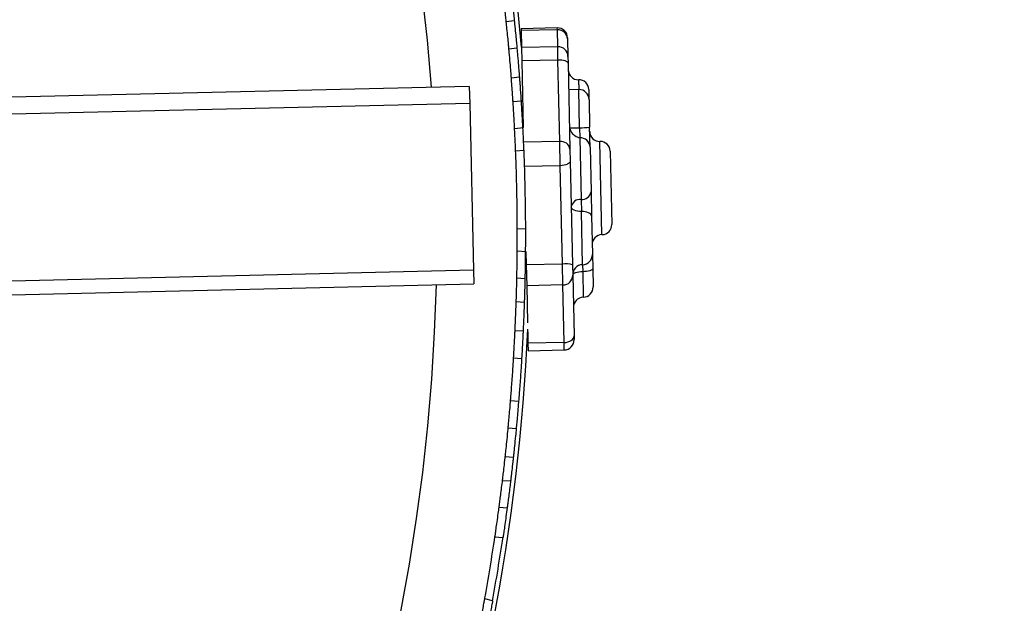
# Model space of a CAD drawing. Header units: millimetres. Extents: x 69 to 135, y 39 to 174.
# Tile 33 of 199: x 97.48 to 102.38, y 60.64 to 63.54. Entities that reach past the tile are written whole.
import ezdxf

# ---------------------------------------------------------------- set-up
doc = ezdxf.new("R2010")
doc.units = ezdxf.units.MM
doc.styles.add('SLDTEXTSTYLE0', font='TXT', dxfattribs={"width": 0.75})
doc.dimstyles.new('SLDDIMSTYLE2', dxfattribs={"dimtxt": 3.5, "dimasz": 3.302, "dimexe": 0, "dimexo": 0.0625, "dimgap": 0.875, "dimtad": 1, "dimlfac": 20, "dimrnd": 1e-09, "dimzin": 12, "dimdsep": 46, "dimtxsty": 'SLDTEXTSTYLE0', "dimsah": 1, "dimcen": 0.09, "dimadec": 0, "dimazin": 3, "dimtfac": 1, "dimtofl": 0, "dimtmove": 0, "dimatfit": 3, "dimfxl": 0, "dimfrac": 2, "dimtolj": 1, "dimtzin": 12, "dimarcsym": 0})

# ---------------------------------------------------------------- blocks, each defined once
blk = doc.blocks.new('_D_2')
at = {"color": 7, "linetype": 'Continuous', "lineweight": 18}
for p, q in [((90.3303, 84.3438), (123.2794, 84.3438)), ((122.2794, 84.3438), (122.2794, 39.3438)), ((90.3303, 39.3438), (123.2794, 39.3438))]:
    blk.add_line(p, q, dxfattribs=at)
for points in [[(122.2794, 84.3438), (121.7714, 81.0418), (122.7874, 81.0418)], [(122.2794, 39.3438), (122.7874, 42.6458), (121.7714, 42.6458)]]:
    blk.add_solid(points, dxfattribs=at)
at = {"color": 7, "linetype": 'Continuous', "lineweight": 18, "insert": (117.7677, 62.4421), "char_height": 3.5, "attachment_point": 1, "rotation": 90, "style": 'SLDTEXTSTYLE0'}
blk.add_mtext('900', dxfattribs=at)

msp = doc.modelspace()

# ---------------------------------------------------------------- linework, layer by layer
at = {"color": 7, "linetype": 'Continuous', "lineweight": 25}
for p, q in [((99.94012, 63.53465), (99.90038, 63.5301)), ((100.15397, 63.50008), (99.97402, 63.49618)), ((99.97402, 63.49618), (99.97422, 63.48654)), ((100.15418, 63.49043), (99.97422, 63.48654)), ((99.97422, 63.48654), (99.976, 63.40448)), ((100.20504, 63.45117), (100.20515, 63.44635)), ((100.20515, 63.44635), (100.20707, 63.35777)), ((99.95335, 63.39873), (99.9136, 63.39418)), ((100.156, 63.40667), (99.97604, 63.40278)), ((99.97604, 63.40278), (99.97748, 63.33637)), ((100.15743, 63.34027), (99.97748, 63.33637)), ((99.97748, 63.33637), (99.98466, 63.00448)), ((100.16621, 62.9351), (100.15743, 63.34027)), ((100.20707, 63.35777), (100.20779, 63.32457)), ((100.20779, 63.32457), (100.21703, 62.89744)), ((99.96532, 63.25548), (99.92555, 63.25092)), ((99.71616, 63.20945), (92.94103, 63.04911)), ((99.71616, 63.20945), (99.71816, 63.12494)), ((100.26064, 63.19334), (100.21065, 63.19226)), ((100.31064, 63.19359), (100.31157, 63.15082)), ((99.93384, 63.13342), (99.97363, 63.13797)), ((100.31171, 63.14444), (100.31157, 63.15082)), ((100.31171, 63.14444), (100.31468, 63.00732)), ((99.71816, 63.12494), (92.97432, 62.96534)), ((99.71816, 63.12494), (99.7378, 62.29507)), ((99.94163, 62.99955), (99.98608, 63.00464)), ((100.21531, 63.00285), (100.26474, 63.00392)), ((100.26474, 63.00392), (100.26582, 62.95392)), ((100.31684, 62.90731), (100.31468, 63.00732)), ((100.16621, 62.9351), (99.98625, 62.9312)), ((100.16881, 62.81476), (100.16621, 62.9351)), ((100.26582, 62.95392), (100.27246, 62.64738)), ((99.98673, 62.88973), (99.94679, 62.88745)), ((100.21703, 62.89744), (100.21834, 62.83727)), ((100.31684, 62.90731), (100.32165, 62.6854)), ((100.41732, 62.88654), (100.42518, 62.5233)), ((100.21834, 62.83727), (100.22949, 62.32205)), ((100.16881, 62.81476), (99.98885, 62.81086)), ((100.17939, 62.32603), (100.16881, 62.81476)), ((100.27246, 62.64738), (100.27376, 62.5873)), ((100.32165, 62.6854), (100.32425, 62.56524)), ((100.32425, 62.56524), (100.3284, 62.37352)), ((99.95513, 62.50203), (99.99514, 62.50148)), ((99.99502, 62.5263), (99.9957, 62.49452)), ((99.99946, 62.38665), (99.95486, 62.38981)), ((99.99804, 62.38675), (99.99944, 62.32214)), ((100.3284, 62.37352), (100.32991, 62.30373)), ((99.7378, 62.29507), (93.27855, 62.14221)), ((99.7378, 62.29507), (99.7394, 62.22754)), ((100.17939, 62.32603), (99.99944, 62.32214)), ((99.99944, 62.32214), (100.00169, 62.21784)), ((100.18165, 62.22174), (100.17939, 62.32603)), ((100.22949, 62.32205), (100.23062, 62.2699)), ((100.32991, 62.30373), (100.3319, 62.21192)), ((99.99288, 62.25289), (99.95293, 62.25572)), ((100.23062, 62.2699), (100.23715, 61.96841)), ((93.29411, 62.07501), (99.7394, 62.22754)), ((100.18165, 62.22174), (100.00169, 62.21784)), ((100.00169, 62.21784), (100.00568, 62.03388)), ((100.18784, 61.93574), (100.18165, 62.22174)), ((99.98958, 62.13514), (99.94965, 62.13797)), ((99.98382, 61.99151), (99.94391, 61.99434)), ((100.00666, 61.98845), (100.00789, 61.93185)), ((100.23715, 61.96841), (100.23755, 61.95001)), ((100.18784, 61.93574), (100.00789, 61.93185)), ((100.00789, 61.93185), (100.00868, 61.89504)), ((99.97649, 61.85514), (99.93659, 61.85797)), ((100.00868, 61.89504), (100.18864, 61.89894)), ((99.96147, 61.64327), (99.92157, 61.6461)), ((99.9495, 61.50724), (99.90959, 61.51006)), ((99.93494, 61.36422), (99.89502, 61.36705)), ((99.88157, 61.25002), (99.92152, 61.24719)), ((99.86463, 61.117), (99.9046, 61.11417)), ((99.84383, 60.9691), (99.88375, 60.96627)), ((99.83209, 60.65184), (99.79318, 60.66201))]:
    msp.add_line(p, q, dxfattribs=at)
at = {"color": 1, "linetype": 'Continuous', "lineweight": 25}
for p, q in [((100.15418, 63.49043), (100.15397, 63.50008)), ((100.156, 63.40667), (100.15418, 63.49043)), ((100.15743, 63.34027), (100.156, 63.40667)), ((100.25957, 63.2425), (100.26064, 63.19334)), ((100.26474, 63.00392), (100.26064, 63.19334)), ((100.37628, 62.47223), (100.36625, 62.93545)), ((100.27949, 62.32245), (100.27376, 62.5873)), ((100.27949, 62.32245), (100.28025, 62.28768)), ((100.28025, 62.28768), (100.28299, 62.16085)), ((100.18864, 61.89894), (100.18784, 61.93574))]:
    msp.add_line(p, q, dxfattribs=at)
at = {"color": 7, "linetype": 'Continuous', "lineweight": 25, "flags": 128}
for points in [[(100.20779, 63.32457), (100.20675, 63.32782), (100.20384, 63.33091), (100.19916, 63.33371), (100.19289, 63.33612), (100.18527, 63.33804), (100.17659, 63.33941), (100.16719, 63.34016), (100.15743, 63.34027)], [(100.21834, 62.83727), (100.21747, 62.83307), (100.21471, 62.82898), (100.21017, 62.82518), (100.20402, 62.8218), (100.19651, 62.81897), (100.18791, 62.8168), (100.17856, 62.81538), (100.16881, 62.81476)], [(100.27376, 62.5873), (100.264, 62.58753), (100.25459, 62.58864), (100.2459, 62.5906), (100.23827, 62.59331), (100.23197, 62.59668), (100.22727, 62.60058), (100.22433, 62.60486), (100.22327, 62.60935)], [(100.32425, 62.56524), (100.32319, 62.56973), (100.32025, 62.57401), (100.31555, 62.57791), (100.30925, 62.58129), (100.30162, 62.584), (100.29293, 62.58595), (100.28352, 62.58706), (100.27376, 62.5873)], [(100.32991, 62.30373), (100.32901, 62.30079), (100.32623, 62.29792), (100.32167, 62.29523), (100.3155, 62.29283), (100.30797, 62.2908), (100.29935, 62.28923), (100.28999, 62.28817), (100.28025, 62.28768)], [(100.28025, 62.28768), (100.2705, 62.28718), (100.26114, 62.28612), (100.25253, 62.28455), (100.245, 62.28253), (100.23883, 62.28012), (100.23426, 62.27743), (100.23148, 62.27456), (100.23058, 62.27162)], [(100.18784, 61.93574), (100.19758, 61.93656), (100.20692, 61.93856), (100.2155, 61.94167), (100.22299, 61.94576), (100.2291, 61.95068), (100.23361, 61.95624), (100.23632, 61.96223), (100.23715, 61.96841)]]:
    msp.add_lwpolyline(points, dxfattribs=at)
at = {"color": 7, "linetype": 'Continuous', "lineweight": 25}
for centre, radius, start, end in [((89.74517, 62.47376), 9.81066, 4.274548, 88.536033), ((89.74517, 62.47376), 10.27307, 5.198031, 66.506588), ((100.15506, 63.45009), 0.05, 1.24038, 91.24038), ((100.15751, 63.44278), 0.04777, 4.29026, 93.99567), ((100.15708, 63.35669), 0.05, 1.24038, 91.24038), ((100.25849, 63.29249), 0.05, 181.24038, 271.24038), ((100.26066, 63.19251), 0.05, 1.24038, 91.24038), ((100.26172, 63.14335), 0.05, 1.24038, 91.24038), ((100.27132, 63.27622), 0.27238, 268.61566, 279.15948), ((100.36516, 62.98544), 0.05, 181.24038, 271.24038), ((100.17217, 62.89003), 0.04547, 9.38128, 97.54179), ((100.268, 62.90507), 0.04889, 2.61758, 92.55435), ((100.36733, 62.88546), 0.05, 1.24038, 91.24038), ((100.26775, 62.60264), 0.04499, 83.99633, 171.41648), ((100.27716, 62.69212), 0.04499, 263.99633, 351.41648), ((100.37519, 62.52222), 0.05, 271.24038, 1.24038), ((100.37736, 62.42224), 0.05, 91.24038, 181.24038), ((100.27841, 62.37243), 0.05, 271.24038, 1.24038), ((100.19452, 62.19912), 0.12782, 74.11907, 96.79499), ((100.28058, 62.27246), 0.05, 91.24038, 181.24038), ((100.18201, 62.27035), 0.04861, 269.57904, 359.4766), ((89.74517, 62.47376), 9.81066, 274.274548, 358.536033), ((100.28191, 62.21084), 0.05, 271.24038, 1.24038), ((100.28408, 62.11086), 0.05, 91.24038, 181.24038), ((89.74517, 62.47376), 10.27307, 340.974179, 357.369943), ((100.18756, 61.94893), 0.05, 271.24038, 1.24038), ((89.74517, 62.47376), 10.21, 349.764564, 351.539733), ((89.74517, 62.47376), 10.25, 349.747334, 351.556963)]:
    msp.add_arc(centre, radius, start, end, dxfattribs=at)
at = {"color": 1, "linetype": 'Continuous', "lineweight": 25}
msp.add_arc((100.28641, 63.14985), 0.02518, 2.20231, 33.95104, dxfattribs=at)
at = {"color": 7, "linetype": 'Continuous', "lineweight": 25}
for points, knots in [([(99.90038, 63.5301), (99.90004, 63.53334), (99.89893, 63.544), (99.8962, 63.56976), (99.89197, 63.6083), (99.88721, 63.65013), (99.88249, 63.69006), (99.87863, 63.72171), (99.87694, 63.7353), (99.87621, 63.74112)], [0, 0, 0, 0, 0.0705143, 0.2322134, 0.3939172, 0.555613, 0.7173004, 0.8789923, 1, 1, 1, 1]), ([(99.91595, 63.74567), (99.91606, 63.74481), (99.91705, 63.73691), (99.91953, 63.71688), (99.92395, 63.68019), (99.92877, 63.6389), (99.93339, 63.59776), (99.93732, 63.56142), (99.93931, 63.54245), (99.94008, 63.53507), (99.94012, 63.53465)], [0, 0, 0, 0, 0.0198502, 0.1816084, 0.3433748, 0.5051366, 0.6668884, 0.8286402, 0.9904022, 1, 1, 1, 1]), ([(99.9136, 63.39418), (99.91349, 63.39537), (99.91302, 63.40064), (99.91141, 63.41828), (99.90812, 63.45307), (99.90426, 63.49245), (99.90153, 63.51894), (99.90038, 63.5301)], [0, 0, 0, 0, 0.07267291, 0.32137987, 0.57012837, 0.81893027, 1, 1, 1, 1]), ([(99.94012, 63.53465), (99.94029, 63.5331), (99.94203, 63.51628), (99.94531, 63.48392), (99.94922, 63.44354), (99.95207, 63.41286), (99.95294, 63.4033), (99.95335, 63.39873)], [0, 0, 0, 0, 0.025276, 0.2741298, 0.5230172, 0.7719328, 1, 1, 1, 1]), ([(99.92555, 63.25092), (99.92544, 63.25239), (99.92494, 63.25895), (99.92325, 63.28086), (99.91974, 63.32416), (99.91622, 63.36505), (99.91407, 63.38902), (99.9136, 63.39418)], [0, 0, 0, 0, 0.0805839, 0.3612005, 0.6419308, 0.9228262, 1, 1, 1, 1]), ([(99.95335, 63.39873), (99.95444, 63.38657), (99.95721, 63.35566), (99.96093, 63.31125), (99.96397, 63.27308), (99.96489, 63.26116), (99.96532, 63.25548)], [0, 0, 0, 0, 0.1821331, 0.4630256, 0.7439619, 1, 1, 1, 1]), ([(99.93384, 63.13342), (99.93374, 63.13501), (99.93354, 63.13819), (99.9319, 63.163), (99.92938, 63.19949), (99.92702, 63.23165), (99.92569, 63.24919), (99.92555, 63.25092)], [0, 0, 0, 0, 0.24316662, 0.48632775, 0.72964323, 0.97321612, 1, 1, 1, 1]), ([(99.96532, 63.25548), (99.9659, 63.2479), (99.96766, 63.22462), (99.9702, 63.18911), (99.9724, 63.15688), (99.97348, 63.14026), (99.97359, 63.13861), (99.97363, 63.13797)], [0, 0, 0, 0, 0.1174457, 0.3609603, 0.6044637, 0.8477829, 1, 1, 1, 1]), ([(99.94163, 62.99955), (99.94156, 63.00081), (99.94143, 63.00332), (99.9404, 63.02292), (99.93882, 63.05181), (99.93671, 63.08785), (99.93485, 63.11786), (99.93379, 63.13421), (99.93354, 63.13801)], [0, 0, 0, 0, 0.188276, 0.3765455, 0.5649976, 0.7537831, 0.9427957, 1, 1, 1, 1]), ([(99.97333, 63.14257), (99.97388, 63.13406), (99.97525, 63.11289), (99.97734, 63.07855), (99.97928, 63.04459), (99.98067, 63.01906), (99.98135, 63.00591), (99.98142, 63.00461), (99.98144, 63.00411)], [0, 0, 0, 0, 0.1268408, 0.3157091, 0.5046785, 0.6935603, 0.8821659, 1, 1, 1, 1]), ([(99.94679, 62.88745), (99.94648, 62.89499), (99.94572, 62.91343), (99.94406, 62.9506), (99.94253, 62.98192), (99.9417, 62.99807), (99.94161, 62.99986)], [0, 0, 0, 0, 0.24553785, 0.60024312, 0.95562209, 1, 1, 1, 1]), ([(99.98143, 63.00442), (99.98179, 62.99734), (99.98289, 62.97582), (99.98461, 62.93956), (99.98597, 62.90838), (99.98656, 62.89387), (99.98673, 62.88973)], [0, 0, 0, 0, 0.16955956, 0.51538859, 0.86148242, 1, 1, 1, 1]), ([(100.21531, 63.00285), (100.21653, 62.99819), (100.21897, 62.98889), (100.22821, 62.9751), (100.24367, 62.96168), (100.25767, 62.9559), (100.26574, 62.95394), (100.26582, 62.95392)], [0, 0, 0, 0, 0.1714437, 0.3416759, 0.6148857, 0.9962132, 1, 1, 1, 1]), ([(99.95513, 62.50085), (99.95513, 62.50225), (99.95512, 62.51304), (99.95491, 62.55477), (99.9542, 62.6208), (99.95283, 62.69715), (99.95086, 62.77327), (99.94873, 62.83828), (99.94716, 62.87853), (99.94675, 62.88839), (99.94672, 62.8892)], [0, 0, 0, 0, 0.0239216, 0.1842026, 0.3445108, 0.5048039, 0.6650632, 0.8253228, 0.9856163, 1, 1, 1, 1]), ([(99.98671, 62.88973), (99.98695, 62.88409), (99.98764, 62.86728), (99.98951, 62.81644), (99.99164, 62.74622), (99.99341, 62.66897), (99.99453, 62.59568), (99.99503, 62.53563), (99.99509, 62.51194), (99.99512, 62.50148)], [0, 0, 0, 0, 0.0801076, 0.2389984, 0.3979048, 0.5567851, 0.7156383, 0.8745056, 1, 1, 1, 1]), ([(99.95483, 62.3895), (99.95491, 62.40118), (99.9551, 62.42743), (99.9552, 62.46736), (99.95516, 62.49161), (99.95514, 62.50192), (99.95513, 62.50203)], [0, 0, 0, 0, 0.2852636, 0.6407466, 0.9963494, 1, 1, 1, 1]), ([(99.99514, 62.50148), (99.99515, 62.49672), (99.99518, 62.48158), (99.99517, 62.44934), (99.99502, 62.41375), (99.99485, 62.39299), (99.9948, 62.38666)], [0, 0, 0, 0, 0.1577777, 0.5028067, 0.8486194, 1, 1, 1, 1]), ([(99.95275, 62.25113), (99.95301, 62.26372), (99.95353, 62.28911), (99.95413, 62.32656), (99.95453, 62.3584), (99.95475, 62.38056), (99.95483, 62.38956), (99.95483, 62.3894), (99.95483, 62.38937)], [0, 0, 0, 0, 0.185673, 0.3746722, 0.5637215, 0.7526164, 0.9411963, 1, 1, 1, 1]), ([(99.9948, 62.386), (99.9948, 62.38579), (99.99479, 62.38527), (99.99466, 62.37058), (99.99438, 62.34466), (99.99389, 62.3103), (99.9933, 62.27656), (99.99286, 62.25609), (99.99269, 62.2483)], [0, 0, 0, 0, 0.1298756, 0.3179985, 0.5062957, 0.6949179, 0.8838151, 1, 1, 1, 1]), ([(99.94965, 62.13797), (99.95005, 62.15043), (99.95094, 62.17857), (99.95194, 62.21612), (99.95259, 62.24359), (99.95286, 62.25657), (99.95282, 62.25447), (99.95281, 62.25398)], [0, 0, 0, 0, 0.1936692, 0.4373742, 0.6810126, 0.9244234, 1, 1, 1, 1]), ([(99.99276, 62.25115), (99.99276, 62.25109), (99.99275, 62.25095), (99.99234, 62.23209), (99.99152, 62.19938), (99.99052, 62.16421), (99.9898, 62.14181), (99.98958, 62.13514)], [0, 0, 0, 0, 0.1675118, 0.4104875, 0.653613, 0.8969996, 1, 1, 1, 1]), ([(99.94391, 61.99434), (99.94473, 62.01237), (99.9464, 62.0492), (99.94819, 62.09567), (99.94924, 62.12548), (99.94954, 62.13457), (99.94965, 62.13797)], [0, 0, 0, 0, 0.2696246, 0.5505688, 0.83152, 1, 1, 1, 1]), ([(99.98958, 62.13514), (99.98937, 62.12895), (99.98896, 62.11641), (99.9875, 62.07642), (99.98571, 62.03243), (99.98433, 62.00256), (99.98382, 61.99151)], [0, 0, 0, 0, 0.2733504, 0.5540547, 0.8349374, 1, 1, 1, 1]), ([(99.93659, 61.85797), (99.93697, 61.86434), (99.93827, 61.88605), (99.9403, 61.92241), (99.94227, 61.96032), (99.94344, 61.98429), (99.94378, 61.99159), (99.94391, 61.99434)], [0, 0, 0, 0, 0.103264, 0.351985, 0.6007434, 0.8495184, 1, 1, 1, 1]), ([(99.98382, 61.99151), (99.98359, 61.98652), (99.98311, 61.97645), (99.98151, 61.94425), (99.97932, 61.90327), (99.97749, 61.87165), (99.97652, 61.85573), (99.97649, 61.85514)], [0, 0, 0, 0, 0.24361942, 0.49250381, 0.74144944, 0.99041442, 1, 1, 1, 1]), ([(99.92157, 61.6461), (99.92184, 61.64935), (99.9227, 61.66003), (99.92475, 61.68585), (99.92767, 61.72452), (99.93068, 61.7665), (99.93338, 61.80662), (99.9354, 61.83844), (99.93623, 61.85212), (99.93659, 61.85797)], [0, 0, 0, 0, 0.0705143, 0.2322134, 0.3939172, 0.555613, 0.7173004, 0.8789923, 1, 1, 1, 1]), ([(99.97649, 61.85514), (99.97644, 61.85427), (99.97596, 61.84633), (99.97471, 61.82618), (99.97232, 61.7893), (99.96946, 61.74783), (99.96645, 61.70654), (99.96364, 61.6701), (99.96211, 61.65109), (99.96151, 61.64369), (99.96147, 61.64327)], [0, 0, 0, 0, 0.0198502, 0.1816084, 0.3433748, 0.5051366, 0.6668884, 0.8286402, 0.9904022, 1, 1, 1, 1]), ([(99.90959, 61.51006), (99.9097, 61.51125), (99.9102, 61.51652), (99.91186, 61.53416), (99.91503, 61.56896), (99.91847, 61.60838), (99.92065, 61.63492), (99.92157, 61.6461)], [0, 0, 0, 0, 0.0726729, 0.3213799, 0.5701284, 0.8189303, 1, 1, 1, 1]), ([(99.96147, 61.64327), (99.96135, 61.64172), (99.95997, 61.62486), (99.95725, 61.59245), (99.95367, 61.55204), (99.95084, 61.52135), (99.94993, 61.5118), (99.9495, 61.50724)], [0, 0, 0, 0, 0.025276, 0.2741298, 0.5230172, 0.7719328, 1, 1, 1, 1]), ([(99.89502, 61.36705), (99.89518, 61.36851), (99.89589, 61.37505), (99.89825, 61.3969), (99.90275, 61.44011), (99.90682, 61.48095), (99.9091, 61.5049), (99.90959, 61.51006)], [0, 0, 0, 0, 0.0805839, 0.3612005, 0.6419308, 0.9228262, 1, 1, 1, 1]), ([(99.9495, 61.50724), (99.94834, 61.49508), (99.94538, 61.46418), (99.94088, 61.41985), (99.93685, 61.38177), (99.93556, 61.36989), (99.93494, 61.36422)], [0, 0, 0, 0, 0.1821331, 0.4630256, 0.7439619, 1, 1, 1, 1]), ([(99.88157, 61.25002), (99.88176, 61.2516), (99.88215, 61.25477), (99.8851, 61.27946), (99.88932, 61.31579), (99.89292, 61.34784), (99.89483, 61.36532), (99.89502, 61.36705)], [0, 0, 0, 0, 0.2431666, 0.4863278, 0.7296432, 0.9732161, 1, 1, 1, 1]), ([(99.93494, 61.36422), (99.93412, 61.35667), (99.93157, 61.33346), (99.92755, 61.29809), (99.92378, 61.266), (99.92179, 61.24946), (99.9216, 61.24782), (99.92152, 61.24719)], [0, 0, 0, 0, 0.1174457, 0.3609603, 0.6044637, 0.8477829, 1, 1, 1, 1]), ([(99.86463, 61.117), (99.86479, 61.11825), (99.86513, 61.12075), (99.86772, 61.1402), (99.87146, 61.16889), (99.87602, 61.20471), (99.8797, 61.23455), (99.88167, 61.25081), (99.88212, 61.25459)], [0, 0, 0, 0, 0.188276, 0.3765455, 0.5649976, 0.7537831, 0.9427957, 1, 1, 1, 1]), ([(99.92207, 61.25176), (99.92105, 61.2433), (99.9185, 61.22224), (99.91424, 61.18809), (99.90992, 61.15436), (99.90659, 61.12901), (99.90484, 61.11596), (99.90467, 61.11467), (99.9046, 61.11417)], [0, 0, 0, 0, 0.1268408, 0.3157091, 0.5046785, 0.6935603, 0.8821659, 1, 1, 1, 1]), ([(99.84396, 60.97086), (99.84389, 60.97043), (99.84367, 60.96896), (99.84556, 60.98164), (99.84931, 61.00717), (99.85455, 61.04369), (99.85994, 61.08225), (99.86327, 61.10698), (99.86467, 61.11731)], [0, 0, 0, 0, 0.0796027, 0.2741179, 0.4687658, 0.6638917, 0.8595138, 1, 1, 1, 1]), ([(99.90465, 61.11448), (99.90269, 61.09997), (99.89877, 61.07096), (99.89295, 61.02959), (99.88803, 60.99547), (99.88479, 60.97352), (99.88354, 60.96512), (99.88376, 60.9666), (99.88378, 60.96675)], [0, 0, 0, 0, 0.1959017, 0.3918019, 0.587695, 0.7832693, 0.9783244, 1, 1, 1, 1]), ([(99.7655, 60.51491), (99.76829, 60.52928), (99.77388, 60.55802), (99.78161, 60.59908), (99.78788, 60.63298), (99.79185, 60.65481), (99.79335, 60.66317), (99.79308, 60.66169), (99.79306, 60.66155)], [0, 0, 0, 0, 0.195906, 0.3918105, 0.587708, 0.783284, 0.9783367, 1, 1, 1, 1]), ([(99.83164, 60.65014), (99.83172, 60.65056), (99.83199, 60.65203), (99.82971, 60.63941), (99.82507, 60.61403), (99.81832, 60.57776), (99.81104, 60.5395), (99.80627, 60.51502), (99.80428, 60.50478)], [0, 0, 0, 0, 0.0796076, 0.274129, 0.468782, 0.6639093, 0.859529, 1, 1, 1, 1])]:
    msp.add_open_spline(points, degree=3, knots=knots, dxfattribs=at)

# ---------------------------------------------------------------- dimensions: what is measured, and where the dimension line sits
at = {"color": 7, "linetype": 'Continuous', "lineweight": 18}
dim = msp.add_linear_dim(base=(122.27939, 39.34382), p1=(89.33028, 84.34382), p2=(89.33028, 39.34382), angle=90, dimstyle='SLDDIMSTYLE2', dxfattribs=at)
dim.commit()
dim.dimension.update_dxf_attribs({"geometry": '_D_2', "text_midpoint": (122.27939, 66.32124), "dimtype": 160})

doc.saveas('drawing.dxf')
